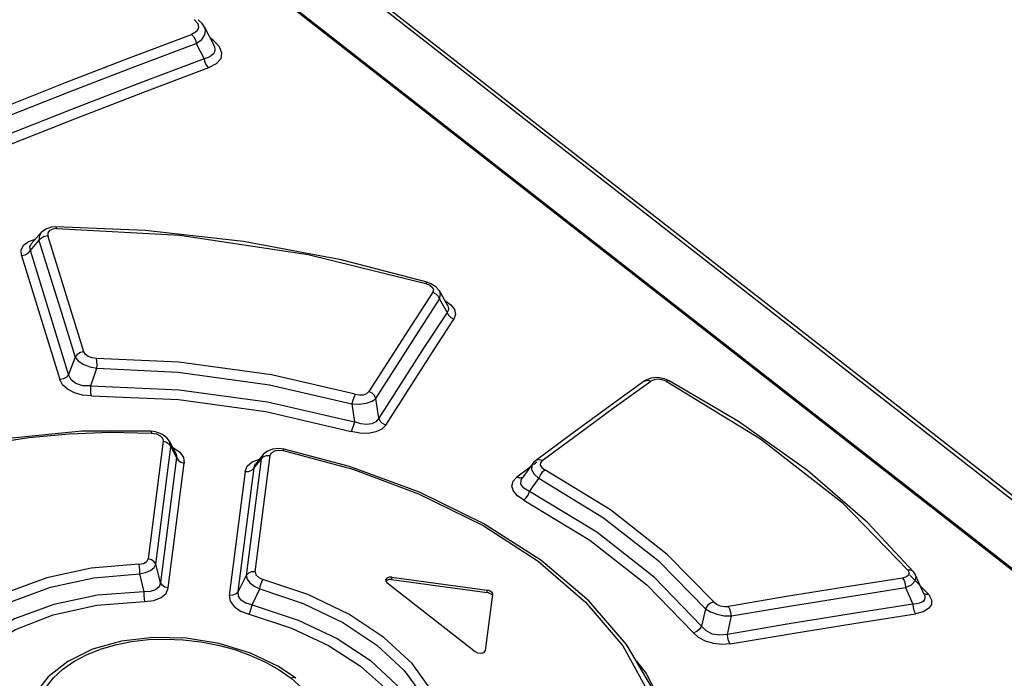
# Model space of a CAD drawing. Extents: x 0 to 594, y 0 to 420.
# Tile 23 of 27: x 523.23 to 529.89, y 135.31 to 139.76. Entities that reach past the tile are written whole.
import ezdxf

# ---------------------------------------------------------------- set-up
doc = ezdxf.new("R2010")
doc.units = 0
doc.header["$LTSCALE"] = 32.67
doc.layers.get('0').update_dxf_attribs({"linetype": 'CONTINUOUS'})

msp = doc.modelspace()

# ---------------------------------------------------------------- linework, layer by layer
at = {"color": 9, "linetype": 'CONTINUOUS'}
for p, q in [((533.4354, 133.3101), (516.9285, 146.2064)), ((534.3249, 133.091), (517.5975, 146.1594)), ((524.4134, 139.7613), (524.4388, 139.7328)), ((524.4304, 139.6802), (524.3967, 139.6602)), ((524.4443, 139.7051), (524.4304, 139.6802)), ((524.4388, 139.7328), (524.4443, 139.7051)), ((524.5422, 139.6203), (524.5209, 139.6369)), ((524.5422, 139.6203), (524.5303, 139.6183)), ((524.5422, 139.6203), (524.5827, 139.5784)), ((523.4858, 138.3471), (523.4577, 138.3437)), ((523.2937, 138.2607), (523.3412, 138.2766)), ((523.3998, 138.2955), (523.4248, 138.3003)), ((523.4248, 138.3187), (523.4248, 138.3003)), ((523.6681, 137.5128), (523.4248, 138.3003)), ((523.3062, 138.1996), (523.3642, 138.2656)), ((523.2455, 138.1646), (523.5048, 137.3258)), ((523.5649, 137.3603), (523.3062, 138.1996)), ((526.0254, 137.9496), (526.0324, 137.9332)), ((526.0324, 137.9332), (526.0279, 137.9164)), ((526.0649, 137.8898), (526.0745, 137.8698)), ((526.0745, 137.8698), (526.1243, 137.7809)), ((523.6079, 137.4783), (523.5649, 137.3603)), ((523.7141, 137.2832), (523.7563, 137.4025)), ((527.2583, 137.139), (527.5031, 137.3154)), ((525.4812, 137.1625), (525.4978, 137.0394)), ((525.6625, 137.0644), (525.6432, 137.198)), ((524.1253, 136.9643), (524.1585, 136.9586)), ((524.2038, 136.9101), (524.1022, 136.1148)), ((524.1998, 136.9297), (524.2038, 136.9101)), ((524.2443, 136.8903), (524.2552, 136.8725)), ((524.2552, 136.8725), (524.2465, 136.9099)), ((524.1543, 136.0774), (524.2552, 136.8725)), ((524.2552, 136.8725), (524.2946, 136.7993)), ((524.8267, 136.0263), (524.9275, 136.8131)), ((524.8815, 136.8191), (524.8664, 136.7876)), ((524.9024, 136.8121), (524.9275, 136.8131)), ((524.2946, 136.7993), (524.1866, 135.9544)), ((524.2386, 135.917), (524.3459, 136.7616)), ((524.8664, 136.7876), (524.7663, 136.001)), ((524.807, 136.77), (524.8559, 136.7878)), ((524.8189, 136.7295), (524.8664, 136.7876)), ((526.6976, 136.7467), (526.6969, 136.7186)), ((526.7028, 136.7565), (526.6976, 136.7467)), ((526.7316, 136.7667), (526.7083, 136.7493)), ((524.7578, 136.7039), (524.6515, 135.8673)), ((524.7118, 135.8924), (524.8189, 136.7295)), ((526.6852, 136.7322), (526.5962, 136.6661)), ((526.6171, 136.6604), (526.5963, 136.6663)), ((526.6825, 136.5689), (526.7457, 136.658)), ((524.1866, 135.9544), (524.1543, 136.0774)), ((524.0443, 136.0119), (524.0734, 135.8915)), ((529.2608, 136.0369), (529.242, 136.037)), ((524.7663, 136.001), (524.7118, 135.8924)), ((525.7515, 135.9895), (525.7499, 135.9738)), ((529.2321, 135.9922), (529.2066, 135.9845)), ((529.2468, 136.0044), (529.2321, 135.9922)), ((529.383, 135.8726), (529.2562, 136.0044)), ((524.8054, 135.803), (524.8575, 135.9119)), ((526.3949, 135.8865), (526.3965, 135.9022)), ((529.2252, 135.9193), (529.2756, 135.808)), ((529.3496, 135.8798), (529.3457, 135.8838)), ((527.8731, 135.7772), (527.8468, 135.6593)), ((528.0207, 135.6034), (528.0477, 135.7279)), ((527.313, 135.5268), (527.5022, 135.1818)), ((527.405, 135.4231), (527.4723, 135.3396)), ((525.0693, 135.3067), (525.1407, 135.2445))]:
    msp.add_line(p, q, dxfattribs=at)
at = {"color": 7, "linetype": 'CONTINUOUS'}
for p, q in [((516.9466, 146.205), (533.4536, 133.3088)), ((534.3688, 133.0872), (517.6414, 146.1556)), ((524.4837, 139.71), (524.546, 139.5876)), ((524.4277, 139.5997), (524.4813, 139.4942)), ((523.4096, 138.3437), (523.3787, 138.32)), ((523.4477, 138.3562), (523.4096, 138.3437)), ((523.4789, 138.3588), (523.4477, 138.3562)), ((524.0823, 138.3345), (523.4789, 138.3588)), ((523.3787, 138.32), (523.3121, 138.2442)), ((526.0159, 137.9747), (525.9896, 137.9846)), ((526.0494, 137.9532), (526.0159, 137.9747)), ((526.0724, 137.9253), (526.0494, 137.9532)), ((526.1289, 137.8242), (526.0725, 137.9252)), ((527.4649, 137.3191), (527.4591, 137.3152)), ((527.5961, 137.3309), (527.5497, 137.3393)), ((527.6262, 137.3182), (527.5961, 137.3309)), ((528.0963, 137.0418), (527.6262, 137.3182)), ((524.1527, 136.9724), (524.1219, 136.9763)), ((524.1955, 136.9576), (524.1527, 136.9724)), ((524.2293, 136.9331), (524.1961, 136.9572)), ((526.959, 136.9519), (526.7237, 136.7775)), ((524.2464, 136.9101), (524.2293, 136.9331)), ((524.2901, 136.8289), (524.2465, 136.9099)), ((524.8815, 136.8191), (524.8286, 136.7543)), ((524.9059, 136.8406), (524.8815, 136.8192)), ((524.9435, 136.8563), (524.9059, 136.8406)), ((524.9874, 136.8607), (524.9435, 136.8563)), ((525.0229, 136.8563), (524.9874, 136.8607)), ((526.7028, 136.7565), (526.6324, 136.6593)), ((526.6402, 136.6668), (526.6401, 136.6668)), ((529.2791, 136.0263), (529.279, 136.0264)), ((525.7088, 135.9711), (525.7098, 135.964)), ((525.7098, 135.964), (525.7183, 135.9533)), ((525.7183, 135.9533), (526.3148, 135.4873)), ((525.7499, 135.9738), (526.3949, 135.8865)), ((525.7515, 135.9895), (526.3965, 135.9022)), ((529.3521, 135.8741), (529.2937, 136.0032)), ((526.4051, 135.8843), (526.3949, 135.8865)), ((526.4066, 135.9), (526.3965, 135.9022)), ((526.4278, 135.8701), (526.4221, 135.8758)), ((526.3847, 135.4949), (526.4332, 135.8736)), ((526.4332, 135.8736), (526.4332, 135.874)), ((525.1008, 135.3064), (524.9841, 135.3855))]:
    msp.add_line(p, q, dxfattribs=at)
for points in [[(524.4838, 139.71), (524.4689, 139.7328), (524.4413, 139.7595)], [(524.4813, 139.4942), (524.0329, 139.3258), (523.5835, 139.1521), (523.1332, 138.9732)], [(525.9896, 137.9846), (525.4076, 138.1355), (524.7481, 138.2593), (524.0823, 138.3345)], [(527.4591, 137.3152), (527.2276, 137.1482), (526.959, 136.9519)], [(527.5497, 137.3393), (527.5044, 137.3353), (527.4649, 137.3191)], [(529.279, 136.0264), (528.9685, 136.3597), (528.5621, 136.7121), (528.0963, 137.0418)], [(524.1219, 136.9763), (523.6546, 136.9773), (523.1378, 136.9257), (522.6511, 136.8184), (522.2079, 136.6577), (521.82, 136.4478), (521.4975, 136.1946)], [(527.5208, 135.2262), (527.3392, 135.5349), (527.0831, 135.83), (526.7587, 136.1045), (526.374, 136.3518), (525.9388, 136.5653), (525.4646, 136.7393), (525.0229, 136.8563)], [(526.7237, 136.7775), (526.7098, 136.765), (526.7029, 136.7565)], [(529.2936, 136.0033), (529.2903, 136.0099), (529.2791, 136.0263)], [(525.7515, 135.9895), (525.733, 135.9894), (525.7181, 135.9841), (525.7098, 135.9751), (525.7088, 135.9711)], [(525.7499, 135.9738), (525.7316, 135.9736), (525.7166, 135.9684), (525.7111, 135.9624)], [(526.4221, 135.8758), (526.4143, 135.8806), (526.4051, 135.8843)], [(526.4236, 135.8916), (526.4159, 135.8964), (526.4066, 135.9)], [(526.4332, 135.874), (526.4326, 135.8798), (526.4293, 135.8859), (526.4236, 135.8916)], [(524.9841, 135.3855), (524.7942, 135.4769), (524.5829, 135.5418), (524.3602, 135.5778), (524.1365, 135.5829), (523.9223, 135.5576), (523.7271, 135.5028), (523.5593, 135.4211), (523.4257, 135.3157), (523.3449, 135.2127)], [(526.3148, 135.4873), (526.33, 135.4795), (526.3483, 135.4762), (526.3658, 135.4781), (526.3789, 135.4848), (526.3847, 135.4949)]]:
    msp.add_lwpolyline(points, dxfattribs=at)
at = {"color": 9, "linetype": 'CONTINUOUS'}
for points in [[(524.4277, 139.5997), (524.4653, 139.6262), (524.4864, 139.6566), (524.4906, 139.6891), (524.4838, 139.7099)], [(523.1147, 139.1645), (523.5431, 139.3346), (523.9705, 139.4998), (524.3967, 139.6602)], [(524.397, 139.6604), (524.4115, 139.6445), (524.4223, 139.6233), (524.4277, 139.5997)], [(523.1465, 139.1042), (523.5744, 139.2741), (524.0015, 139.4392), (524.4277, 139.5997)], [(524.5462, 139.5872), (524.5508, 139.5763), (524.554, 139.559), (524.5517, 139.5428), (524.5437, 139.5278), (524.5296, 139.5144), (524.5089, 139.503), (524.4813, 139.4942)], [(524.5827, 139.5784), (524.5998, 139.5362), (524.5932, 139.496), (524.5638, 139.4611), (524.5119, 139.4334)], [(524.4813, 139.4942), (524.4865, 139.4709), (524.4973, 139.4495), (524.512, 139.4335)], [(524.5119, 139.4334), (524.0638, 139.2651), (523.6147, 139.0916), (523.1647, 138.9128)], [(523.4577, 138.3437), (523.4363, 138.3338), (523.4248, 138.3187)], [(523.4858, 138.3471), (523.4815, 138.3571), (523.4789, 138.3588)], [(523.4858, 138.3471), (524.3178, 138.3024), (525.1842, 138.1721), (525.9813, 137.9758)], [(523.3787, 138.32), (523.3672, 138.3012), (523.3641, 138.2656)], [(523.3641, 138.2656), (523.3785, 138.2832), (523.3998, 138.2955)], [(523.2455, 138.1646), (523.2431, 138.202), (523.2594, 138.2347), (523.2937, 138.2607)], [(523.3061, 138.1996), (523.3021, 138.2239), (523.3121, 138.2442)], [(523.3642, 138.2656), (523.527, 137.7413), (523.6079, 137.4783)], [(523.2455, 138.1649), (523.2697, 138.1695), (523.2912, 138.1816), (523.3061, 138.1996)], [(525.9896, 137.9846), (525.9871, 137.9838), (525.9812, 137.9758)], [(525.9813, 137.9758), (526.0081, 137.9644), (526.0254, 137.9496)], [(526.0279, 137.9164), (525.8842, 137.6946), (525.5957, 137.2445)], [(526.0279, 137.9164), (526.0486, 137.906), (526.0649, 137.8898)], [(526.0745, 137.8698), (526.0798, 137.9036), (526.0725, 137.9252)], [(525.6432, 137.198), (525.931, 137.648), (526.0745, 137.8698)], [(526.1087, 137.8605), (526.11, 137.86), (526.1504, 137.8321)], [(526.1289, 137.8242), (526.1327, 137.8156), (526.1345, 137.8038), (526.132, 137.7922), (526.1243, 137.7809)], [(526.1504, 137.8321), (526.1752, 137.7997), (526.182, 137.7667), (526.1708, 137.7342)], [(526.1243, 137.7809), (525.9707, 137.5445), (525.6625, 137.0644)], [(526.1243, 137.7809), (526.1335, 137.7613), (526.1497, 137.745), (526.1708, 137.7342)], [(525.71, 137.018), (526.0175, 137.498), (526.1708, 137.7342)], [(523.6681, 137.5128), (523.644, 137.5082), (523.6227, 137.4961), (523.6079, 137.4783)], [(523.6079, 137.4783), (523.6282, 137.4529), (523.6628, 137.4301), (523.7073, 137.4126), (523.7563, 137.4025)], [(523.7527, 137.4691), (523.7232, 137.4725), (523.6977, 137.4817), (523.6787, 137.4956), (523.6681, 137.5128)], [(523.7563, 137.4025), (523.7568, 137.4267), (523.7556, 137.4502), (523.7527, 137.4691)], [(525.5027, 137.2271), (524.9375, 137.3572), (524.3106, 137.4434), (523.7527, 137.4691)], [(523.5649, 137.3603), (523.5506, 137.343), (523.5296, 137.3307), (523.5048, 137.3258)], [(523.7141, 137.2832), (523.6599, 137.2843), (523.6143, 137.2992), (523.5816, 137.3254), (523.5649, 137.3603)], [(523.7563, 137.4025), (524.305, 137.3768), (524.9227, 137.2915), (525.4812, 137.1625)], [(523.7185, 137.2166), (523.6596, 137.2215), (523.605, 137.2364), (523.5581, 137.2605), (523.5239, 137.2911), (523.5048, 137.3258)], [(523.7183, 137.2166), (523.7152, 137.2351), (523.7138, 137.2586), (523.7141, 137.2832)], [(523.7141, 137.2832), (524.3123, 137.2576), (524.9101, 137.1757), (525.4978, 137.0394)], [(527.4591, 137.3152), (527.4637, 137.3179), (527.4822, 137.3214), (527.5031, 137.3154)], [(527.552, 137.3285), (527.5251, 137.3254), (527.5031, 137.3154)], [(527.6069, 137.3144), (527.5805, 137.3246), (527.552, 137.3285)], [(527.6069, 137.3144), (527.6189, 137.3195), (527.6262, 137.3182)], [(527.6069, 137.3144), (528.2459, 136.9255), (528.7952, 136.4963), (529.2421, 136.0369)], [(523.7185, 137.2166), (524.3089, 137.1909), (524.898, 137.1096), (525.4755, 136.9751)], [(525.5027, 137.2271), (525.4952, 137.2097), (525.4875, 137.1869), (525.4812, 137.1625)], [(525.5027, 137.2271), (525.5323, 137.2222), (525.5599, 137.2239), (525.5819, 137.2318), (525.5957, 137.2445)], [(525.6432, 137.198), (525.6337, 137.2175), (525.6172, 137.2338), (525.5957, 137.2445)], [(525.4812, 137.1625), (525.5317, 137.1602), (525.5791, 137.1661), (525.6178, 137.1792), (525.6432, 137.198)], [(526.7675, 136.778), (527.0131, 136.9598), (527.2583, 137.139)], [(525.4978, 137.0394), (525.4915, 137.015), (525.4838, 136.9922), (525.4755, 136.9751)], [(525.71, 137.018), (525.683, 136.9909), (525.6424, 136.972), (525.5908, 136.9626), (525.5339, 136.9637), (525.4755, 136.9751)], [(525.6625, 137.0644), (525.6434, 137.0415), (525.6156, 137.0275), (525.5798, 137.0221), (525.5408, 137.026), (525.4978, 137.0394)], [(525.7099, 137.0179), (525.689, 137.0282), (525.6723, 137.0444), (525.6625, 137.0644)], [(521.2897, 135.9005), (521.4087, 136.0569), (521.5492, 136.204), (521.7101, 136.3406), (521.8903, 136.4658), (522.0887, 136.5789), (522.3039, 136.679), (522.5339, 136.7651), (522.7768, 136.8365), (523.0312, 136.893), (523.2959, 136.9343), (523.5683, 136.9599), (523.8458, 136.9699), (524.1253, 136.9643)], [(524.1219, 136.9763), (524.1233, 136.9746), (524.1253, 136.9643)], [(524.1585, 136.9586), (524.1841, 136.9464), (524.1998, 136.9297)], [(524.2038, 136.9101), (524.2262, 136.9034), (524.2443, 136.8903)], [(524.2692, 136.8676), (524.2741, 136.8658), (524.3167, 136.8353)], [(524.2901, 136.8288), (524.2908, 136.8274), (524.2952, 136.8137), (524.2946, 136.7993)], [(524.3167, 136.8353), (524.3409, 136.7998), (524.3459, 136.7616)], [(524.8664, 136.7876), (524.881, 136.803), (524.9024, 136.8121)], [(524.9275, 136.8131), (524.937, 136.8318), (524.9574, 136.8441), (524.985, 136.8489), (525.0169, 136.8458)], [(525.0169, 136.8458), (525.0211, 136.855), (525.0229, 136.8563)], [(525.0169, 136.8458), (525.4866, 136.7199), (525.9321, 136.5543), (526.3685, 136.3385), (526.7403, 136.0973), (527.0619, 135.8222), (527.313, 135.5268)], [(524.2946, 136.7993), (524.3051, 136.7819), (524.323, 136.7686), (524.3458, 136.7617)], [(524.7578, 136.7039), (524.7733, 136.7415), (524.807, 136.77)], [(524.8189, 136.7295), (524.8221, 136.7438), (524.8285, 136.7542)], [(526.7675, 136.778), (526.7474, 136.7839), (526.7291, 136.7807), (526.7237, 136.7775)], [(526.7675, 136.778), (526.756, 136.7639), (526.7554, 136.7473)], [(526.7554, 136.7473), (526.7658, 136.7307), (526.7856, 136.7161)], [(524.7579, 136.7041), (524.7822, 136.7049), (524.8038, 136.7137), (524.8189, 136.7295)], [(526.6969, 136.7186), (526.7137, 136.6877), (526.7457, 136.658)], [(526.7457, 136.658), (526.7557, 136.6808), (526.7698, 136.7014), (526.7857, 136.7161)], [(527.9291, 135.8228), (527.6132, 136.1446), (527.2293, 136.4445), (526.7856, 136.7161)], [(526.6432, 136.5106), (526.6004, 136.5398), (526.5733, 136.5725), (526.5633, 136.6066), (526.5713, 136.6388), (526.5962, 136.6661)], [(526.6359, 136.6642), (526.6352, 136.6638), (526.6171, 136.6604)], [(526.6825, 136.5689), (526.643, 136.5915), (526.624, 136.6192), (526.626, 136.6483), (526.6324, 136.6593)], [(527.8731, 135.7772), (527.5615, 136.0943), (527.183, 136.3901), (526.7457, 136.658)], [(526.6431, 136.5106), (526.6585, 136.5251), (526.6725, 136.5458), (526.6825, 136.5689)], [(527.8468, 135.6593), (527.5281, 135.9883), (527.1371, 136.2938), (526.6825, 136.5689)], [(526.6432, 136.5106), (527.0911, 136.2394), (527.4765, 135.9383), (527.7906, 135.6142)], [(524.0389, 136.0781), (523.7178, 136.0508), (523.4172, 135.986), (523.1471, 135.8856), (522.9163, 135.7529), (522.7322, 135.5923), (522.6013, 135.4093)], [(524.0389, 136.0781), (524.0702, 136.0833), (524.0929, 136.0966), (524.1022, 136.1148)], [(524.0391, 136.0781), (524.0424, 136.0596), (524.0442, 136.0363), (524.0443, 136.0119)], [(524.0443, 136.012), (524.0856, 136.0212), (524.1195, 136.0363), (524.1431, 136.0555), (524.1543, 136.0774)], [(524.1543, 136.0774), (524.1436, 136.0948), (524.1254, 136.108), (524.1022, 136.1148)], [(522.6523, 135.3644), (522.7783, 135.5413), (522.9564, 135.697), (523.1806, 135.826), (523.443, 135.9234), (523.7344, 135.986), (524.0443, 136.0119)], [(524.8267, 136.0263), (524.8025, 136.0253), (524.7813, 136.0165), (524.7663, 136.001)], [(524.8267, 136.0263), (524.8314, 136.006), (524.8508, 135.9874), (524.8789, 135.9754)], [(529.2421, 136.0369), (529.2504, 136.0197), (529.2468, 136.0044)], [(529.279, 136.0264), (529.2754, 136.03), (529.2608, 136.0369)], [(524.1866, 135.9544), (524.1764, 135.9251), (524.1524, 135.9041), (524.1173, 135.8926), (524.0734, 135.8915)], [(524.2386, 135.917), (524.216, 135.9235), (524.1976, 135.9365), (524.1866, 135.9544)], [(524.7663, 136.001), (524.7718, 135.977), (524.7902, 135.9527), (524.8197, 135.9303), (524.8575, 135.9119)], [(524.8575, 135.9118), (524.8633, 135.9354), (524.8708, 135.9578), (524.8788, 135.9754)], [(526.1093, 135.0141), (526.027, 135.2138), (525.8877, 135.4054), (525.6963, 135.5828), (525.4591, 135.7403), (525.1836, 135.8727), (524.8789, 135.9754)], [(529.2066, 135.9845), (528.8145, 135.9232), (528.4218, 135.8593), (528.0286, 135.7928)], [(529.2066, 135.9845), (529.2163, 135.9671), (529.2228, 135.9442), (529.2252, 135.9193)], [(529.2252, 135.9193), (529.2659, 135.9391), (529.2908, 135.9644), (529.297, 135.9916), (529.2937, 136.0032)], [(524.0734, 135.8915), (523.7594, 135.8679), (523.4645, 135.8061), (523.1996, 135.7084), (522.9746, 135.5782), (522.7974, 135.4204)], [(524.0734, 135.8915), (524.0733, 135.8672), (524.0747, 135.8439), (524.0776, 135.8254)], [(524.0776, 135.8254), (524.1405, 135.8329), (524.19, 135.8521), (524.2235, 135.8808), (524.2386, 135.917)], [(524.7118, 135.8924), (524.6974, 135.8773), (524.6763, 135.8684), (524.6515, 135.8672)], [(524.8054, 135.803), (524.7625, 135.8153), (524.7314, 135.8357), (524.7141, 135.8621), (524.7118, 135.8924)], [(524.8575, 135.9119), (525.1517, 135.8125), (525.4187, 135.6842), (525.649, 135.5313), (525.8349, 135.359), (525.9698, 135.1734), (526.0494, 134.9807)], [(528.0477, 135.7279), (528.4407, 135.7943), (528.8332, 135.8581), (529.2252, 135.9193)], [(529.383, 135.8726), (529.3643, 135.8728), (529.3496, 135.8798)], [(522.726, 135.1966), (522.8321, 135.3559), (523.0002, 135.5116), (523.2051, 135.6354), (523.4608, 135.7348), (523.7555, 135.8), (524.0776, 135.8254)], [(524.6515, 135.8673), (524.6577, 135.8272), (524.684, 135.791), (524.7275, 135.7609), (524.7852, 135.7393)], [(527.9291, 135.8228), (527.9066, 135.8137), (527.8867, 135.7977), (527.8731, 135.7772)], [(527.9291, 135.8228), (527.9477, 135.8074), (527.9729, 135.7965), (528.0012, 135.7915), (528.0286, 135.7928)], [(529.357, 135.8501), (529.3542, 135.8386), (529.3473, 135.8285), (529.3363, 135.8201), (529.3209, 135.8136), (529.3007, 135.8093), (529.2756, 135.808)], [(529.383, 135.8726), (529.4017, 135.8381), (529.4012, 135.806), (529.3818, 135.7778), (529.3459, 135.7564), (529.2942, 135.7428)], [(529.3521, 135.8741), (529.3559, 135.863), (529.357, 135.8501)], [(524.7852, 135.7393), (524.7926, 135.7567), (524.7998, 135.7792), (524.8054, 135.803)], [(524.8054, 135.803), (525.1183, 135.7005), (525.3812, 135.575), (525.6057, 135.4266), (525.7855, 135.2606), (525.9184, 135.0793)], [(527.8731, 135.7772), (527.9067, 135.7557), (527.9509, 135.7391), (528, 135.7295), (528.0477, 135.7279)], [(529.2756, 135.808), (528.8579, 135.7427), (528.4396, 135.6745), (528.0207, 135.6034)], [(528.0477, 135.7279), (528.0451, 135.7519), (528.0385, 135.7748), (528.0286, 135.7928)], [(528.0396, 135.5384), (528.4584, 135.6095), (528.8766, 135.6776), (529.2942, 135.7428)], [(529.2756, 135.808), (529.2778, 135.7838), (529.2843, 135.7608), (529.2942, 135.7428)], [(524.7852, 135.7393), (525.0723, 135.646), (525.3235, 135.5286), (525.5402, 135.3892), (525.7222, 135.2259), (525.8567, 135.0468), (525.9427, 134.8349)], [(527.8468, 135.6593), (527.8331, 135.639), (527.8132, 135.623), (527.7906, 135.6142)], [(528.0396, 135.5384), (527.9834, 135.5344), (527.926, 135.5411), (527.8718, 135.5576), (527.8255, 135.5826), (527.7906, 135.6142)], [(528.0207, 135.6034), (527.9695, 135.597), (527.9202, 135.6053), (527.8778, 135.6267), (527.8468, 135.6593)], [(523.4118, 135.2462), (523.4628, 135.3101), (523.5249, 135.3675), (523.5989, 135.4193), (523.685, 135.4653), (523.7798, 135.5036), (523.8816, 135.5335), (523.9901, 135.5551), (524.1048, 135.568), (524.2225, 135.5721), (524.3405, 135.5671), (524.4587, 135.5533), (524.5753, 135.5308), (524.688, 135.5001), (524.7954, 135.4615), (524.8963, 135.4157), (524.9882, 135.3637), (525.0693, 135.3067)], [(528.0399, 135.5385), (528.0302, 135.556), (528.0234, 135.5787), (528.0207, 135.6034)], [(525.1008, 135.3064), (525.0869, 135.3109), (525.0693, 135.3067)], [(527.4723, 135.3396), (527.6481, 134.9977), (527.7295, 134.6366)]]:
    msp.add_lwpolyline(points, dxfattribs=at)

doc.saveas('drawing.dxf')
